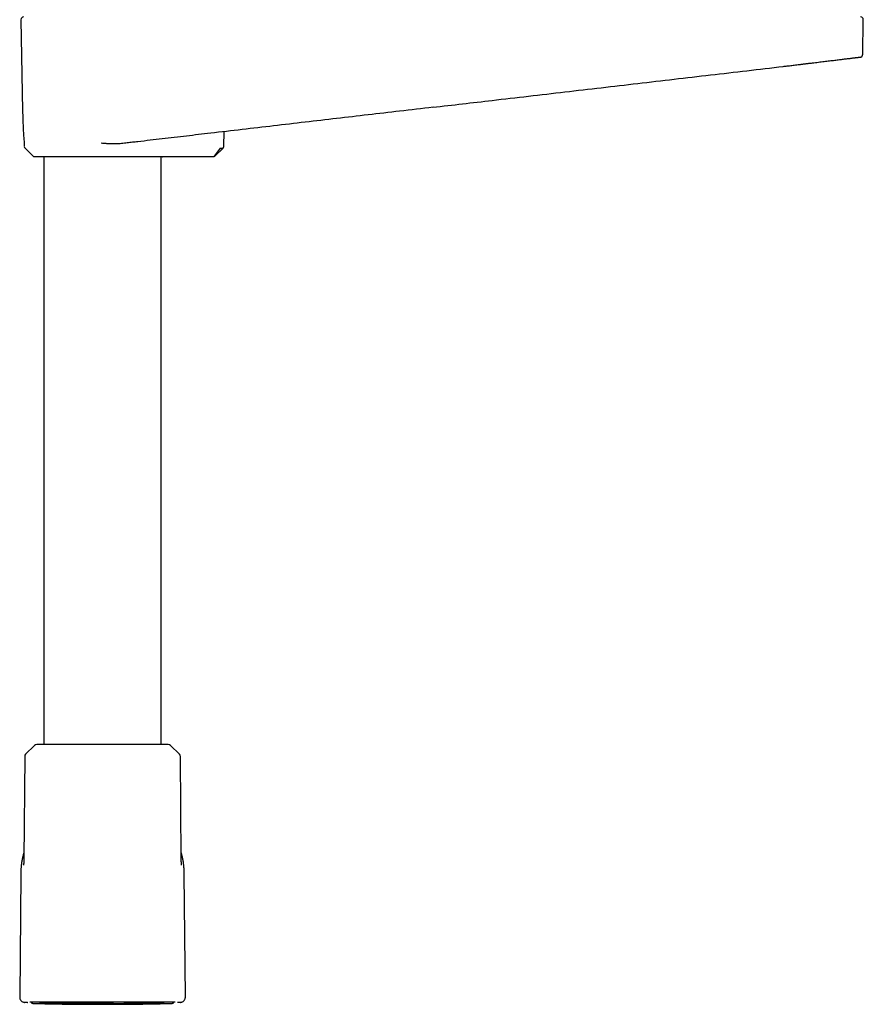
# Model space of a CAD drawing. Header units: millimetres. Extents: x 8 to 866, y 12 to 2084.
# Tile 48 of 98: x 446 to 603, y 1318 to 1501. Entities that reach past the tile are written whole.
import ezdxf

# ---------------------------------------------------------------- set-up
doc = ezdxf.new("R2010")
doc.units = ezdxf.units.MM

msp = doc.modelspace()

# ---------------------------------------------------------------- linework, layer by layer
at = {"color": 7, "linetype": 'Continuous', "lineweight": 30}
for p, q in [((446.33, 1501.15), (446.63, 1484.16)), ((603.09, 1494.67), (603.21, 1501.15)), ((602.43, 1494.16), (602.58, 1494.16)), ((523.1, 1484.84), (523.1, 1484.84)), ((484.1, 1477.56), (484.17, 1480.3)), ((446.93, 1478.12), (446.94, 1477.57)), ((446.93, 1478.09), (446.93, 1478.11)), ((447.09, 1477.22), (448.53, 1475.8)), ((483.43, 1477.22), (482.4, 1475.8)), ((482.5, 1475.8), (483.96, 1477.23)), ((450.57, 1475.66), (450.57, 1366.16)), ((472.47, 1366.16), (472.47, 1475.66)), ((472.62, 1475.66), (472.62, 1475.63)), ((472.63, 1475.63), (473.91, 1475.66)), ((474.95, 1475.66), (482.13, 1475.66)), ((448.86, 1365.99), (447.2, 1364.34)), ((473.75, 1366.16), (449.28, 1366.16)), ((475.84, 1364.34), (474.18, 1365.99)), ((447.02, 1363.91), (446.85, 1344.79)), ((476.19, 1344.79), (476.02, 1363.91)), ((446.29, 1342.07), (446.09, 1319.14)), ((476.95, 1319.14), (476.75, 1342.07)), ((447.53, 1318.11), (447.06, 1318.13)), ((448.07, 1318.14), (447.98, 1318.14)), ((448.01, 1318.14), (447.98, 1318.14)), ((450.1, 1317.98), (450.64, 1317.98)), ((475.06, 1318.14), (474.97, 1318.14)), ((475.03, 1318.14), (475.06, 1318.14)), ((475.47, 1318.12), (475.51, 1318.11)), ((475.98, 1318.13), (475.51, 1318.11))]:
    msp.add_line(p, q, dxfattribs=at)
at = {"color": 7, "linetype": 'Continuous', "lineweight": 30, "flags": 128}
for points in [[(482.4, 1475.8), (482.4, 1475.8), (482.4, 1475.8), (482.4, 1475.8), (482.4, 1475.8), (482.4, 1475.8), (482.4, 1475.8), (482.4, 1475.8), (482.4, 1475.8), (482.4, 1475.8), (482.4, 1475.8), (482.4, 1475.8), (482.4, 1475.8), (482.41, 1475.8), (482.43, 1475.8), (482.44, 1475.8), (482.47, 1475.8), (482.49, 1475.8), (482.5, 1475.8), (482.5, 1475.8)], [(447.53, 1318.11), (447.59, 1318.12), (447.6, 1318.12)]]:
    msp.add_lwpolyline(points, dxfattribs=at)
at = {"color": 7, "linetype": 'Continuous', "lineweight": 30}
for centre, radius, start, end in [((446.83, 1501.16), 0.5, 90, 181), ((602.71, 1501.16), 0.5, 359, 90), ((447.44, 1477.57), 0.5, 181, 225.5), ((448.88, 1476.16), 0.5, 225.5, 270), ((449.28, 1365.56), 0.6, 90, 134.75), ((473.75, 1365.56), 0.6, 45.25, 90), ((447.62, 1363.91), 0.6, 134.75, 179.5), ((475.42, 1363.91), 0.6, 0.5, 45.25)]:
    msp.add_arc(centre, radius, start, end, dxfattribs=at)
msp.add_ellipse((472.63, 1476.03), major_axis=(0, 0.4), ratio=0.707111, start_param=3.12399, end_param=3.525987, dxfattribs=at)
for points, knots in [([(602.57, 1494.16), (602.57, 1494.16), (602.58, 1494.16), (602.59, 1494.16), (602.6, 1494.16), (602.62, 1494.16), (602.63, 1494.16), (602.64, 1494.16), (602.65, 1494.17), (602.67, 1494.17), (602.68, 1494.17), (602.69, 1494.17), (602.69, 1494.17), (602.7, 1494.17), (602.71, 1494.17), (602.72, 1494.18), (602.74, 1494.18), (602.75, 1494.19), (602.78, 1494.19), (602.8, 1494.2), (602.82, 1494.21), (602.85, 1494.23), (602.87, 1494.24), (602.89, 1494.26), (602.92, 1494.28), (602.95, 1494.3), (602.98, 1494.34), (603.01, 1494.38), (603.04, 1494.43), (603.07, 1494.5), (603.09, 1494.58), (603.09, 1494.64), (603.09, 1494.68)], [0, 0, 0, 0, 0.019259, 0.11494, 0.20625, 0.293189, 0.375758, 0.4526, 0.525226, 0.593636, 0.657832, 0.697261, 0.734912, 0.770787, 0.80404, 0.833594, 0.85946, 0.881659, 0.898106, 0.911818, 0.922868, 0.931402, 0.937736, 0.940309, 0.943105, 0.949619, 0.954546, 0.960688, 0.968469, 0.977792, 0.98841, 1, 1, 1, 1]), ([(588.31, 1492.45), (588.43, 1492.46), (588.67, 1492.49), (589.06, 1492.54), (589.47, 1492.59), (589.91, 1492.64), (590.37, 1492.7), (590.85, 1492.76), (591.28, 1492.81), (591.64, 1492.85), (591.92, 1492.89), (592.15, 1492.92), (592.28, 1492.93), (592.32, 1492.94)], [0, 0, 0, 0, 0.087946, 0.182396, 0.283332, 0.390735, 0.504582, 0.624846, 0.751493, 0.825339, 0.899044, 0.969473, 1, 1, 1, 1]), ([(592.33, 1492.94), (592.36, 1492.94), (592.62, 1492.97), (593.08, 1493.03), (593.7, 1493.1), (594.29, 1493.17), (594.84, 1493.24), (595.39, 1493.31), (595.92, 1493.37), (596.44, 1493.44), (596.94, 1493.5), (597.41, 1493.55), (597.88, 1493.61), (598.32, 1493.66), (598.75, 1493.72), (599.16, 1493.77), (599.55, 1493.81), (599.92, 1493.86), (600.27, 1493.9), (600.59, 1493.94), (600.88, 1493.97), (601.15, 1494.01), (601.39, 1494.04), (601.59, 1494.06), (601.77, 1494.08), (601.92, 1494.1), (602.05, 1494.12), (602.17, 1494.13), (602.26, 1494.14), (602.33, 1494.15), (602.39, 1494.16), (602.44, 1494.16), (602.47, 1494.17), (602.49, 1494.17), (602.5, 1494.17)], [0, 0, 0, 0, 0.005976, 0.044605, 0.082902, 0.117256, 0.151908, 0.186818, 0.221889, 0.25702, 0.29149, 0.325896, 0.360254, 0.394584, 0.429588, 0.464674, 0.499799, 0.534907, 0.569946, 0.604257, 0.63857, 0.673054, 0.707873, 0.737777, 0.767971, 0.798112, 0.827817, 0.856707, 0.884403, 0.909181, 0.932844, 0.955678, 0.977968, 1, 1, 1, 1]), ([(602.58, 1494.16), (602.58, 1494.16), (602.58, 1494.16), (602.57, 1494.16), (602.56, 1494.16)], [0, 0, 0, 0, 0.091921, 1, 1, 1, 1]), ([(523.05, 1484.84), (526.73, 1485.27), (532.66, 1485.96), (540.85, 1486.91), (547.63, 1487.7), (554.41, 1488.49), (561.19, 1489.28), (567.97, 1490.07), (574.75, 1490.87), (581.53, 1491.65), (586.05, 1492.18), (588.31, 1492.45)], [0, 0, 0, 0, 0.168911, 0.272794, 0.376678, 0.480561, 0.584445, 0.688328, 0.79221, 0.896092, 1, 1, 1, 1]), ([(446.63, 1484.16), (446.65, 1483.15), (446.67, 1482), (446.75, 1480.86), (446.76, 1480.73)], [0, 0, 0, 0, 0.886222, 1, 1, 1, 1]), ([(523.1, 1484.84), (521.02, 1484.6), (515.02, 1483.9), (505.12, 1482.74), (493.39, 1481.38), (485.57, 1480.46), (481.66, 1480.01)], [0, 0, 0, 0, 0.150953, 0.433969, 0.716984, 1, 1, 1, 1]), ([(446.75, 1480.71), (446.77, 1480.32), (446.82, 1479.45), (446.89, 1478.58), (446.93, 1478.11)], [0, 0, 0, 0, 0.457384, 1, 1, 1, 1]), ([(481.66, 1480.01), (480.16, 1479.83), (477.15, 1479.48), (472.63, 1478.95), (469.62, 1478.6), (468.12, 1478.43)], [0, 0, 0, 0, 0.3333315, 0.666667, 1, 1, 1, 1]), ([(465.06, 1478.07), (464.9, 1478.06), (464.57, 1478.02), (464.08, 1478.01), (463.73, 1478), (463.53, 1478.01), (463.48, 1478.01), (463.42, 1478.01), (463.36, 1478.01), (463.3, 1478.01), (463.25, 1478.01), (463.15, 1478.01), (463.02, 1478.02), (462.83, 1478.03), (462.59, 1478.04), (462.32, 1478.06), (462.01, 1478.08), (461.66, 1478.1), (461.42, 1478.12), (461.29, 1478.13)], [0, 0, 0, 0, 0.12759, 0.264622, 0.393219, 0.408129, 0.423136, 0.438239, 0.453439, 0.468736, 0.48413, 0.499621, 0.540525, 0.591618, 0.652902, 0.724381, 0.806056, 0.897929, 1, 1, 1, 1]), ([(468.12, 1478.43), (467.95, 1478.41), (467.63, 1478.37), (467.13, 1478.31), (466.63, 1478.26), (466.11, 1478.2), (465.59, 1478.13), (465.23, 1478.09), (465.06, 1478.07)], [0, 0, 0, 0, 0.165607, 0.331271, 0.496878, 0.664566, 0.832312, 1, 1, 1, 1]), ([(483.43, 1477.22), (483.43, 1477.22), (483.44, 1477.22), (483.45, 1477.22), (483.47, 1477.22), (483.51, 1477.22), (483.56, 1477.22), (483.63, 1477.22), (483.68, 1477.22), (483.72, 1477.22), (483.74, 1477.22), (483.76, 1477.22), (483.78, 1477.22), (483.8, 1477.22), (483.81, 1477.22), (483.83, 1477.22), (483.85, 1477.22), (483.88, 1477.23), (483.92, 1477.23), (483.94, 1477.23), (483.94, 1477.23), (483.94, 1477.23)], [0, 0, 0, 0, 0.001111, 0.01028, 0.036063, 0.077192, 0.133446, 0.214104, 0.313119, 0.342065, 0.372253, 0.403682, 0.436351, 0.47026, 0.50541, 0.521476, 0.570959, 0.650788, 0.747124, 0.867288, 1, 1, 1, 1]), ([(483.94, 1477.23), (483.97, 1477.25), (484.01, 1477.3), (484.06, 1477.38), (484.09, 1477.47), (484.09, 1477.54), (484.09, 1477.57)], [0, 0, 0, 0, 0.247566, 0.50002, 0.752462, 1, 1, 1, 1]), ([(448.88, 1475.66), (448.88, 1475.66), (448.88, 1475.66), (448.89, 1475.66), (448.91, 1475.66), (448.95, 1475.66), (449, 1475.66), (449.06, 1475.66), (449.13, 1475.66), (449.23, 1475.66), (449.34, 1475.66), (449.48, 1475.66), (449.64, 1475.66), (449.82, 1475.66), (450.01, 1475.66), (450.22, 1475.66), (450.48, 1475.66), (450.81, 1475.66), (451.2, 1475.66), (451.63, 1475.66), (452.09, 1475.66), (452.53, 1475.66), (452.94, 1475.66), (453.32, 1475.66), (453.72, 1475.66), (454.12, 1475.66), (454.54, 1475.66), (454.97, 1475.66), (455.38, 1475.66), (455.78, 1475.66), (456.17, 1475.66), (456.56, 1475.66), (456.95, 1475.66), (457.35, 1475.66), (457.76, 1475.66), (458.17, 1475.66), (458.59, 1475.66), (459.03, 1475.66), (459.48, 1475.66), (459.93, 1475.66), (460.39, 1475.66), (460.84, 1475.66), (461.3, 1475.66), (461.77, 1475.66), (462.24, 1475.66), (462.72, 1475.66), (463.19, 1475.66), (463.66, 1475.66), (464.13, 1475.66), (464.6, 1475.66), (465.09, 1475.66), (465.62, 1475.66), (466.17, 1475.66), (466.71, 1475.66), (467.24, 1475.66), (467.75, 1475.66), (468.26, 1475.66), (468.75, 1475.66), (469.23, 1475.66), (469.7, 1475.66), (470.14, 1475.66), (470.56, 1475.66), (470.93, 1475.66), (471.25, 1475.66), (471.52, 1475.66), (471.78, 1475.66), (472.03, 1475.66), (472.26, 1475.66), (472.49, 1475.66), (472.7, 1475.66), (472.93, 1475.66), (473.17, 1475.66), (473.41, 1475.66), (473.61, 1475.66), (473.79, 1475.66), (473.88, 1475.66), (473.92, 1475.66)], [0, 0, 0, 0, 0.004293, 0.015052, 0.025789, 0.036517, 0.047246, 0.057986, 0.06875, 0.079546, 0.092683, 0.105772, 0.118833, 0.131886, 0.144949, 0.158042, 0.171186, 0.190292, 0.209309, 0.228298, 0.247319, 0.266434, 0.280093, 0.293698, 0.307272, 0.320835, 0.334411, 0.348021, 0.361687, 0.373185, 0.384645, 0.396079, 0.407501, 0.418924, 0.430361, 0.441824, 0.453329, 0.465658, 0.477947, 0.490214, 0.502473, 0.514742, 0.527036, 0.539371, 0.552235, 0.565054, 0.577846, 0.590631, 0.603425, 0.616249, 0.629119, 0.64491, 0.660633, 0.676324, 0.692017, 0.707745, 0.723543, 0.739544, 0.755475, 0.771372, 0.78727, 0.803206, 0.819214, 0.830911, 0.842567, 0.854197, 0.865813, 0.877431, 0.889063, 0.900724, 0.912427, 0.929986, 0.947476, 0.964944, 0.982436, 1, 1, 1, 1]), ([(473.92, 1475.66), (473.95, 1475.66), (474.01, 1475.66), (474.13, 1475.66), (474.29, 1475.66), (474.48, 1475.66), (474.7, 1475.66), (474.87, 1475.66), (474.95, 1475.66)], [0, 0, 0, 0, 0.166442, 0.332414, 0.499463, 0.666063, 0.832383, 1, 1, 1, 1]), ([(482.13, 1475.66), (482.13, 1475.66), (482.14, 1475.66), (482.15, 1475.66), (482.15, 1475.66), (482.15, 1475.66)], [0, 0, 0, 0, 0.429718, 0.849264, 1, 1, 1, 1]), ([(482.15, 1475.66), (482.17, 1475.66), (482.23, 1475.66), (482.32, 1475.69), (482.42, 1475.73), (482.47, 1475.78), (482.5, 1475.8)], [0, 0, 0, 0, 0.202548, 0.440077, 0.70796, 1, 1, 1, 1]), ([(446.86, 1346.06), (446.85, 1346.03), (446.78, 1345.78), (446.67, 1345.32), (446.53, 1344.67), (446.43, 1344.02), (446.35, 1343.37), (446.3, 1342.72), (446.3, 1342.28), (446.29, 1342.07)], [0, 0, 0, 0, 0.024242, 0.188889, 0.353503, 0.51515, 0.676776, 0.838389, 1, 1, 1, 1]), ([(476.75, 1342.07), (476.74, 1342.29), (476.73, 1342.74), (476.68, 1343.4), (476.6, 1344.07), (476.49, 1344.73), (476.35, 1345.38), (476.25, 1345.82), (476.18, 1346.05), (476.18, 1346.06)], [0, 0, 0, 0, 0.165559, 0.331065, 0.496483, 0.661772, 0.826881, 0.988818, 1, 1, 1, 1]), ([(446.85, 1344.8), (446.85, 1344.79), (446.85, 1344.75), (446.85, 1344.71), (446.85, 1344.67), (446.85, 1344.65), (446.85, 1344.62), (446.85, 1344.58), (446.85, 1344.5), (446.84, 1344.4), (446.84, 1344.31), (446.84, 1344.23), (446.84, 1344.18), (446.84, 1344.13), (446.84, 1344.07), (446.83, 1344.01), (446.83, 1343.95), (446.83, 1343.9), (446.83, 1343.85), (446.83, 1343.82), (446.82, 1343.78), (446.82, 1343.75), (446.82, 1343.73), (446.82, 1343.71), (446.82, 1343.71), (446.82, 1343.71)], [0, 0, 0, 0, 0.040167, 0.079352, 0.106418, 0.124157, 0.141357, 0.176166, 0.213209, 0.286637, 0.362978, 0.397147, 0.431756, 0.469754, 0.511818, 0.558159, 0.608999, 0.660618, 0.704787, 0.74611, 0.789587, 0.838963, 0.892574, 0.959098, 1, 1, 1, 1]), ([(476.22, 1343.71), (476.22, 1343.71), (476.22, 1343.71), (476.22, 1343.72), (476.22, 1343.73), (476.21, 1343.76), (476.21, 1343.78), (476.21, 1343.81), (476.21, 1343.83), (476.21, 1343.87), (476.21, 1343.93), (476.2, 1344), (476.2, 1344.08), (476.2, 1344.15), (476.2, 1344.21), (476.2, 1344.28), (476.19, 1344.34), (476.19, 1344.42), (476.19, 1344.52), (476.19, 1344.59), (476.19, 1344.64), (476.19, 1344.66), (476.19, 1344.68), (476.19, 1344.71), (476.19, 1344.76), (476.19, 1344.79), (476.19, 1344.8)], [0, 0, 0, 0, 0.001867, 0.062515, 0.129555, 0.171205, 0.209357, 0.243933, 0.275398, 0.31066, 0.370669, 0.435514, 0.493391, 0.544533, 0.589372, 0.631783, 0.674279, 0.716731, 0.788484, 0.851298, 0.866945, 0.882429, 0.900338, 0.927315, 0.964001, 1, 1, 1, 1]), ([(446.09, 1319.14), (446.09, 1319.09), (446.09, 1319), (446.12, 1318.88), (446.17, 1318.73), (446.25, 1318.58), (446.37, 1318.43), (446.51, 1318.31), (446.68, 1318.21), (446.83, 1318.16), (446.96, 1318.13), (447.03, 1318.13), (447.06, 1318.13)], [0, 0, 0, 0, 0.085629, 0.169733, 0.252862, 0.37645, 0.499552, 0.622692, 0.746414, 0.871612, 0.935297, 1, 1, 1, 1]), ([(475.98, 1318.13), (476.02, 1318.13), (476.11, 1318.14), (476.23, 1318.17), (476.37, 1318.22), (476.52, 1318.31), (476.67, 1318.43), (476.79, 1318.58), (476.88, 1318.75), (476.93, 1318.91), (476.94, 1319.04), (476.95, 1319.1), (476.95, 1319.14)], [0, 0, 0, 0, 0.085633, 0.169739, 0.252869, 0.376459, 0.49956, 0.6227, 0.746421, 0.871617, 0.9353, 1, 1, 1, 1]), ([(474.97, 1318.14), (474.96, 1318.14), (474.94, 1318.14), (474.88, 1318.14), (474.79, 1318.14), (474.66, 1318.14), (474.51, 1318.14), (474.33, 1318.14), (474.11, 1318.14), (473.86, 1318.14), (473.66, 1318.14), (473.55, 1318.14), (473.55, 1318.14), (473.55, 1318.14), (473.55, 1318.14), (473.55, 1318.14), (473.54, 1318.14), (473.53, 1318.14), (473.51, 1318.14), (473.48, 1318.14), (473.44, 1318.14), (473.38, 1318.14), (473.3, 1318.14), (473.21, 1318.14), (473.11, 1318.14), (472.99, 1318.14), (472.85, 1318.14), (472.69, 1318.14), (472.5, 1318.14), (472.33, 1318.14), (472.2, 1318.14), (472.12, 1318.14), (472.04, 1318.14), (471.97, 1318.14), (471.82, 1318.14), (471.61, 1318.14), (471.33, 1318.14), (471.05, 1318.14), (470.79, 1318.14), (470.56, 1318.14), (470.35, 1318.14), (470.19, 1318.14), (470.08, 1318.14), (470.02, 1318.14), (469.96, 1318.14), (469.9, 1318.14), (469.83, 1318.14), (469.74, 1318.14), (469.56, 1318.14), (469.32, 1318.14), (469.02, 1318.14), (468.75, 1318.14), (468.49, 1318.14), (468.25, 1318.14), (468.03, 1318.14), (467.83, 1318.15), (467.66, 1318.15), (467.51, 1318.15), (467.39, 1318.15), (467.27, 1318.15), (467.15, 1318.15), (467, 1318.15), (466.84, 1318.15), (466.61, 1318.15), (466.31, 1318.15), (465.93, 1318.15), (465.53, 1318.15), (465.16, 1318.15), (464.84, 1318.15), (464.54, 1318.15), (464.24, 1318.15), (463.92, 1318.15), (463.59, 1318.15), (463.25, 1318.15), (462.91, 1318.15), (462.58, 1318.15), (462.28, 1318.15), (462, 1318.15), (461.75, 1318.15), (461.48, 1318.15), (461.19, 1318.15), (460.84, 1318.15), (460.46, 1318.15), (460.05, 1318.15), (459.6, 1318.15), (459.13, 1318.15), (458.69, 1318.15), (458.31, 1318.15), (458.01, 1318.15), (457.72, 1318.15), (457.45, 1318.15), (457.21, 1318.15), (456.99, 1318.15), (456.79, 1318.15), (456.6, 1318.15), (456.42, 1318.15), (456.21, 1318.15), (455.97, 1318.15), (455.7, 1318.15), (455.4, 1318.15), (455.13, 1318.15), (454.9, 1318.14), (454.7, 1318.14), (454.5, 1318.14), (454.32, 1318.14), (454.15, 1318.14), (453.98, 1318.14), (453.7, 1318.14), (453.33, 1318.14), (452.86, 1318.14), (452.43, 1318.14), (452.01, 1318.14), (451.6, 1318.14), (451.2, 1318.14), (450.81, 1318.14), (450.43, 1318.14), (450.08, 1318.14), (449.75, 1318.14), (449.46, 1318.14), (449.19, 1318.14), (448.96, 1318.14), (448.76, 1318.14), (448.59, 1318.14), (448.44, 1318.14), (448.34, 1318.14), (448.29, 1318.14), (448.26, 1318.14), (448.24, 1318.14), (448.21, 1318.14), (448.19, 1318.14), (448.17, 1318.14), (448.14, 1318.14), (448.11, 1318.14), (448.08, 1318.14), (448.08, 1318.14), (448.07, 1318.14)], [0, 0, 0, 0, 0.015799, 0.031539, 0.047229, 0.062879, 0.078496, 0.094088, 0.10966, 0.125221, 0.14264, 0.142892, 0.143004, 0.143021, 0.143066, 0.143169, 0.143428, 0.144125, 0.145004, 0.146123, 0.148615, 0.151821, 0.155742, 0.160083, 0.165059, 0.170668, 0.176911, 0.183791, 0.192096, 0.201175, 0.204189, 0.20728, 0.210448, 0.213693, 0.216108, 0.226845, 0.236997, 0.246563, 0.255535, 0.262686, 0.269388, 0.275645, 0.277652, 0.279608, 0.281515, 0.283371, 0.285178, 0.287848, 0.291718, 0.300937, 0.309505, 0.317427, 0.324704, 0.331338, 0.337331, 0.342683, 0.347394, 0.351465, 0.354895, 0.35714, 0.360548, 0.364692, 0.368947, 0.373316, 0.382504, 0.392145, 0.402239, 0.412785, 0.419646, 0.426685, 0.434447, 0.442217, 0.449634, 0.458585, 0.466962, 0.474766, 0.481998, 0.488657, 0.494745, 0.500262, 0.507794, 0.516123, 0.525252, 0.535179, 0.545903, 0.557423, 0.569734, 0.577752, 0.585394, 0.592554, 0.599233, 0.605431, 0.611051, 0.616209, 0.620905, 0.625141, 0.63066, 0.636972, 0.64408, 0.651984, 0.660687, 0.665922, 0.671407, 0.677145, 0.682273, 0.687089, 0.691867, 0.696607, 0.711166, 0.725338, 0.739115, 0.752492, 0.767243, 0.781527, 0.796801, 0.812459, 0.827956, 0.843268, 0.858639, 0.874259, 0.888482, 0.902785, 0.916925, 0.9309, 0.944704, 0.948313, 0.951754, 0.955398, 0.959242, 0.963287, 0.967534, 0.97198, 0.980652, 0.989993, 1, 1, 1, 1]), ([(448.23, 1318.15), (448.24, 1318.13), (448.26, 1318.1), (448.31, 1318.05), (448.37, 1318.01), (448.45, 1317.97), (448.53, 1317.94), (448.59, 1317.94), (448.62, 1317.93)], [0, 0, 0, 0, 0.128239, 0.277134, 0.438763, 0.613122, 0.800203, 1, 1, 1, 1]), ([(448.23, 1318.15), (448.24, 1318.13), (448.26, 1318.1), (448.31, 1318.05), (448.37, 1318.01), (448.45, 1317.97), (448.53, 1317.94), (448.59, 1317.94), (448.62, 1317.93)], [0, 0, 0, 0, 0.128239, 0.277134, 0.438763, 0.613122, 0.800203, 1, 1, 1, 1]), ([(448.62, 1317.93), (450.06, 1317.9), (452.92, 1317.84), (457.22, 1317.78), (461.52, 1317.76), (465.82, 1317.78), (470.12, 1317.84), (472.98, 1317.9), (474.42, 1317.93)], [0, 0, 0, 0, 0.166666, 0.333332, 0.499997, 0.666663, 0.833331, 1, 1, 1, 1]), ([(472.99, 1317.97), (472.89, 1317.97), (472.68, 1317.97), (471.68, 1317.95), (470.24, 1317.93), (468.35, 1317.91), (466.12, 1317.9), (463.68, 1317.88), (461.14, 1317.88), (458.62, 1317.89), (456.25, 1317.9), (453.42, 1317.92), (451.22, 1317.95), (450.14, 1317.97), (449.79, 1317.97), (449.78, 1317.97), (449.77, 1317.97), (449.77, 1317.97), (449.77, 1317.97), (449.87, 1317.97), (449.91, 1317.97), (449.95, 1317.97)], [0, 0, 0, 0, 0.072264, 0.144299, 0.216417, 0.288943, 0.361322, 0.433425, 0.50535, 0.577281, 0.649413, 0.721579, 0.86265, 0.955314, 0.958364, 0.95916, 0.959375, 0.959438, 0.959471, 0.96533, 1, 1, 1, 1]), ([(450.64, 1317.98), (451.02, 1317.98), (451.86, 1317.98), (454.64, 1317.98), (457.42, 1317.99), (459.9, 1317.99), (462, 1317.99), (463.2, 1317.99), (463.58, 1317.99)], [0, 0, 0, 0, 0.210079, 0.472656, 0.625155, 0.777831, 0.930205, 1, 1, 1, 1]), ([(474.42, 1317.93), (474.45, 1317.94), (474.51, 1317.94), (474.59, 1317.97), (474.66, 1318.01), (474.72, 1318.05), (474.77, 1318.1), (474.8, 1318.13), (474.81, 1318.15)], [0, 0, 0, 0, 0.199667, 0.386627, 0.560871, 0.722396, 0.871194, 1, 1, 1, 1]), ([(474.42, 1317.93), (474.45, 1317.94), (474.51, 1317.94), (474.59, 1317.97), (474.66, 1318.01), (474.72, 1318.05), (474.77, 1318.1), (474.8, 1318.13), (474.81, 1318.15)], [0, 0, 0, 0, 0.199667, 0.386627, 0.560871, 0.722396, 0.871194, 1, 1, 1, 1])]:
    msp.add_open_spline(points, degree=3, knots=knots, dxfattribs=at)
msp.add_open_spline([(482.13, 1475.66), (482.15, 1475.66), (482.2, 1475.67), (482.27, 1475.7), (482.34, 1475.74), (482.38, 1475.78), (482.4, 1475.8)], degree=3, dxfattribs=at)

doc.saveas('drawing.dxf')
